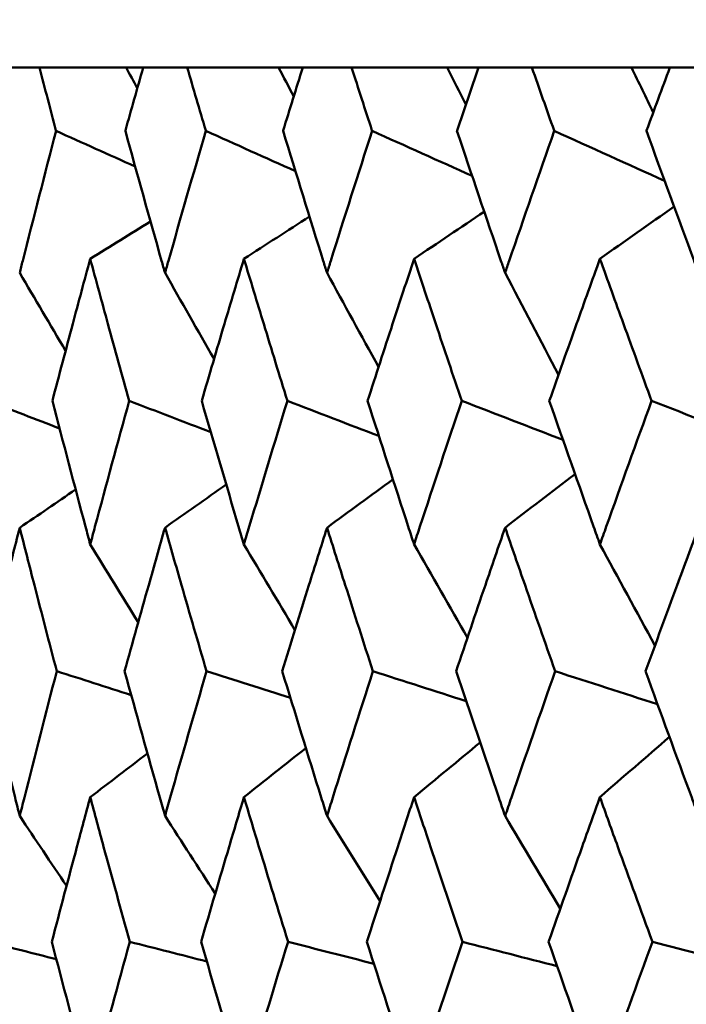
# Model space of a CAD drawing. Header units: millimetres. Extents: x 172 to 1631, y 500 to 2693.
# Tile 70 of 218: x 541.33 to 544.05, y 734.87 to 738.89. Entities that reach past the tile are written whole.
import ezdxf

# ---------------------------------------------------------------- set-up
doc = ezdxf.new("R2010")
doc.units = ezdxf.units.MM
doc.header["$LTSCALE"] = 10
doc.layers.add('Widoczne (ISO)', color=7, linetype='Continuous', lineweight=50)

msp = doc.modelspace()

# ---------------------------------------------------------------- linework, layer by layer
at = {"layer": 'Widoczne (ISO)'}
for p, q in [((541.407, 738.6986), (541.2464, 738.6986)), ((541.407, 738.6986), (541.7613, 738.6986)), ((541.7613, 738.6986), (541.8309, 738.6986)), ((542.0114, 738.6986), (541.8309, 738.6986)), ((542.0114, 738.6986), (542.385, 738.6986)), ((542.385, 738.6986), (542.484, 738.6986)), ((542.6838, 738.6986), (542.484, 738.6986)), ((542.6838, 738.6986), (543.0752, 738.6986)), ((543.0752, 738.6986), (543.2033, 738.6986)), ((543.4215, 738.6986), (543.2033, 738.6986)), ((543.4215, 738.6986), (543.8292, 738.6986)), ((543.8292, 738.6986), (543.9858, 738.6986)), ((544.2217, 738.6986), (543.9858, 738.6986))]:
    msp.add_line(p, q, dxfattribs=at)
msp.add_circle((559.2343, 768.6986), 50, dxfattribs=at)
for points, knots in [([(541.4748, 738.4393), (541.4747, 738.4399), (541.4745, 738.4404), (541.4518, 738.5268), (541.4293, 738.6127), (541.407, 738.6986)], [0.02951568, 0.02951568, 0.02951568, 0.02951568, 0.02969929, 0.02969929, 0.05939589, 0.05939589, 0.05939589, 0.05939589]), ([(541.8309, 738.6986), (541.8066, 738.6127), (541.7826, 738.5268), (541.7585, 738.4404), (541.7583, 738.4399), (541.7582, 738.4393)], [0, 0, 0, 0, 0.02969567, 0.02969567, 0.02988021, 0.02988021, 0.02988021, 0.02988021]), ([(542.0874, 738.4393), (542.0873, 738.4399), (542.0871, 738.4404), (542.0616, 738.5268), (542.0365, 738.6127), (542.0114, 738.6986)], [0.02951568, 0.02951568, 0.02951568, 0.02951568, 0.02969929, 0.02969929, 0.05939589, 0.05939589, 0.05939589, 0.05939589]), ([(542.484, 738.6986), (542.4572, 738.6127), (542.4304, 738.5268), (542.4037, 738.4404), (542.4035, 738.4399), (542.4034, 738.4393)], [0, 0, 0, 0, 0.02969567, 0.02969567, 0.02988021, 0.02988021, 0.02988021, 0.02988021]), ([(542.7677, 738.4393), (542.7675, 738.4399), (542.7673, 738.4404), (542.7392, 738.5268), (542.7115, 738.6127), (542.6838, 738.6986)], [0.02951568, 0.02951568, 0.02951568, 0.02951568, 0.02969929, 0.02969929, 0.05939589, 0.05939589, 0.05939589, 0.05939589]), ([(543.2033, 738.6986), (543.1739, 738.6127), (543.1446, 738.5268), (543.1153, 738.4404), (543.1151, 738.4399), (543.1149, 738.4393)], [0, 0, 0, 0, 0.02969567, 0.02969567, 0.02988021, 0.02988021, 0.02988021, 0.02988021]), ([(543.5129, 738.4393), (543.5127, 738.4399), (543.5125, 738.4404), (543.482, 738.5268), (543.4517, 738.6127), (543.4215, 738.6986)], [0.02951568, 0.02951568, 0.02951568, 0.02951568, 0.02969929, 0.02969929, 0.05939589, 0.05939589, 0.05939589, 0.05939589]), ([(543.9858, 738.6986), (543.954, 738.6127), (543.9223, 738.5268), (543.8905, 738.4404), (543.8903, 738.4399), (543.8901, 738.4393)], [0, 0, 0, 0, 0.02969567, 0.02969567, 0.02988021, 0.02988021, 0.02988021, 0.02988021]), ([(541.326, 737.8583), (541.3301, 737.8745), (541.3342, 737.8908), (541.3831, 738.0845), (541.4286, 738.2619), (541.4748, 738.4393)], [0.0853813, 0.0853813, 0.0853813, 0.0853813, 0.09097809, 0.09097809, 0.15214536, 0.15214536, 0.15214536, 0.15214536]), ([(541.7582, 738.4393), (541.807, 738.262), (541.8565, 738.0847), (541.9112, 737.891), (541.9158, 737.8746), (541.9205, 737.8583)], [0.0297954, 0.0297954, 0.0297954, 0.0297954, 0.09092493, 0.09092493, 0.09655955, 0.09655955, 0.09655955, 0.09655955]), ([(541.9205, 737.8583), (541.9251, 737.8745), (541.9297, 737.8908), (541.9847, 738.0845), (542.0357, 738.2619), (542.0874, 738.4393)], [0.0853813, 0.0853813, 0.0853813, 0.0853813, 0.09097809, 0.09097809, 0.15214536, 0.15214536, 0.15214536, 0.15214536]), ([(542.4034, 738.4393), (542.4576, 738.262), (542.5124, 738.0847), (542.573, 737.891), (542.5781, 737.8746), (542.5833, 737.8583)], [0.0297954, 0.0297954, 0.0297954, 0.0297954, 0.09092493, 0.09092493, 0.09655955, 0.09655955, 0.09655955, 0.09655955]), ([(542.5833, 737.8583), (542.5884, 737.8745), (542.5934, 737.8908), (542.6543, 738.0845), (542.7107, 738.2619), (542.7677, 738.4393)], [0.0853813, 0.0853813, 0.0853813, 0.0853813, 0.09097809, 0.09097809, 0.15214536, 0.15214536, 0.15214536, 0.15214536]), ([(543.1149, 738.4393), (543.1744, 738.262), (543.2344, 738.0847), (543.3006, 737.891), (543.3062, 737.8746), (543.3118, 737.8583)], [0.0297954, 0.0297954, 0.0297954, 0.0297954, 0.09092493, 0.09092493, 0.09655955, 0.09655955, 0.09655955, 0.09655955]), ([(543.3118, 737.8583), (543.3173, 737.8745), (543.3229, 737.8908), (543.3893, 738.0845), (543.4508, 738.2619), (543.5129, 738.4393)], [0.0853813, 0.0853813, 0.0853813, 0.0853813, 0.09097809, 0.09097809, 0.15214536, 0.15214536, 0.15214536, 0.15214536]), ([(543.8901, 738.4393), (543.9545, 738.262), (544.0195, 738.0847), (544.091, 737.891), (544.0971, 737.8746), (544.1031, 737.8583)], [0.0297954, 0.0297954, 0.0297954, 0.0297954, 0.09092493, 0.09092493, 0.09655955, 0.09655955, 0.09655955, 0.09655955]), ([(541.6145, 737.916), (541.5905, 737.8271), (541.5666, 737.7382), (541.515, 737.5444), (541.4873, 737.4396), (541.4598, 737.3347)], [0.03078053, 0.03078053, 0.03078053, 0.03078053, 0.06149921, 0.06149921, 0.09773041, 0.09773041, 0.09773041, 0.09773041]), ([(541.7741, 737.3347), (541.7449, 737.4395), (541.7159, 737.5444), (541.6628, 737.7382), (541.6386, 737.8271), (541.6145, 737.916)], [0.02528165, 0.02528165, 0.02528165, 0.02528165, 0.06150593, 0.06150593, 0.09223152, 0.09223152, 0.09223152, 0.09223152]), ([(542.2435, 737.916), (542.2167, 737.8271), (542.19, 737.7382), (542.1323, 737.5444), (542.1014, 737.4396), (542.0706, 737.3347)], [0.03078053, 0.03078053, 0.03078053, 0.03078053, 0.06149921, 0.06149921, 0.09773041, 0.09773041, 0.09773041, 0.09773041]), ([(542.421, 737.3347), (542.3886, 737.4395), (542.3564, 737.5444), (542.2973, 737.7382), (542.2703, 737.8271), (542.2435, 737.916)], [0.02528165, 0.02528165, 0.02528165, 0.02528165, 0.06150593, 0.06150593, 0.09223152, 0.09223152, 0.09223152, 0.09223152]), ([(542.9395, 737.916), (542.91, 737.8271), (542.8807, 737.7382), (542.8172, 737.5444), (542.7831, 737.4396), (542.7492, 737.3347)], [0.03078053, 0.03078053, 0.03078053, 0.03078053, 0.06149921, 0.06149921, 0.09773041, 0.09773041, 0.09773041, 0.09773041]), ([(543.1343, 737.3347), (543.0988, 737.4395), (543.0635, 737.5444), (542.9986, 737.7382), (542.969, 737.8271), (542.9395, 737.916)], [0.02528165, 0.02528165, 0.02528165, 0.02528165, 0.06150593, 0.06150593, 0.09223152, 0.09223152, 0.09223152, 0.09223152]), ([(543.6998, 737.916), (543.6678, 737.8271), (543.6359, 737.7382), (543.5668, 737.5444), (543.5297, 737.4396), (543.4927, 737.3347)], [0.03078053, 0.03078053, 0.03078053, 0.03078053, 0.06149921, 0.06149921, 0.09773041, 0.09773041, 0.09773041, 0.09773041]), ([(543.9111, 737.3347), (543.8726, 737.4395), (543.8344, 737.5444), (543.764, 737.7382), (543.7318, 737.8271), (543.6998, 737.916)], [0.02528165, 0.02528165, 0.02528165, 0.02528165, 0.06150593, 0.06150593, 0.09223152, 0.09223152, 0.09223152, 0.09223152]), ([(541.4598, 737.3347), (541.5043, 737.1632), (541.5494, 736.9916), (541.6016, 736.7958), (541.608, 736.7716), (541.6145, 736.7473)], [0.02983351, 0.02983351, 0.02983351, 0.02983351, 0.0889495, 0.0889495, 0.09731113, 0.09731113, 0.09731113, 0.09731113]), ([(541.6145, 736.7473), (541.621, 736.7715), (541.6275, 736.7956), (541.6801, 736.9914), (541.7268, 737.1631), (541.7741, 737.3347)], [0.0806421, 0.0806421, 0.0806421, 0.0806421, 0.08897282, 0.08897282, 0.14811965, 0.14811965, 0.14811965, 0.14811965]), ([(542.0706, 737.3347), (542.1204, 737.1632), (542.1708, 736.9916), (542.229, 736.7958), (542.2362, 736.7716), (542.2435, 736.7473)], [0.02983351, 0.02983351, 0.02983351, 0.02983351, 0.0889495, 0.0889495, 0.09731113, 0.09731113, 0.09731113, 0.09731113]), ([(542.2435, 736.7473), (542.2507, 736.7715), (542.2579, 736.7956), (542.3165, 736.9914), (542.3685, 737.1631), (542.421, 737.3347)], [0.0806421, 0.0806421, 0.0806421, 0.0806421, 0.08897282, 0.08897282, 0.14811965, 0.14811965, 0.14811965, 0.14811965]), ([(542.7492, 737.3347), (542.8041, 737.1632), (542.8596, 736.9916), (542.9236, 736.7958), (542.9315, 736.7716), (542.9395, 736.7473)], [0.02983351, 0.02983351, 0.02983351, 0.02983351, 0.0889495, 0.0889495, 0.09731113, 0.09731113, 0.09731113, 0.09731113]), ([(542.9395, 736.7473), (542.9474, 736.7715), (542.9553, 736.7956), (543.0197, 736.9914), (543.0767, 737.1631), (543.1343, 737.3347)], [0.0806421, 0.0806421, 0.0806421, 0.0806421, 0.08897282, 0.08897282, 0.14811965, 0.14811965, 0.14811965, 0.14811965]), ([(543.4927, 737.3347), (543.5526, 737.1632), (543.613, 736.9916), (543.6825, 736.7958), (543.6911, 736.7716), (543.6998, 736.7473)], [0.02983351, 0.02983351, 0.02983351, 0.02983351, 0.0889495, 0.0889495, 0.09731113, 0.09731113, 0.09731113, 0.09731113]), ([(543.6998, 736.7473), (543.7084, 736.7715), (543.717, 736.7956), (543.7869, 736.9914), (543.8487, 737.1631), (543.9111, 737.3347)], [0.0806421, 0.0806421, 0.0806421, 0.0806421, 0.08897282, 0.08897282, 0.14811965, 0.14811965, 0.14811965, 0.14811965]), ([(541.326, 736.8156), (541.3061, 736.7372), (541.2863, 736.6587), (541.2373, 736.4629), (541.2082, 736.3455), (541.1794, 736.2282)], [0.03448054, 0.03448054, 0.03448054, 0.03448054, 0.06157222, 0.06157222, 0.10209717, 0.10209717, 0.10209717, 0.10209717]), ([(541.4776, 736.2282), (541.4468, 736.3455), (541.4163, 736.4629), (541.366, 736.6587), (541.3459, 736.7372), (541.326, 736.8156)], [0.02104899, 0.02104899, 0.02104899, 0.02104899, 0.0615671, 0.0615671, 0.08866561, 0.08866561, 0.08866561, 0.08866561]), ([(541.9205, 736.8156), (541.8981, 736.7372), (541.8758, 736.6587), (541.8206, 736.4629), (541.7878, 736.3455), (541.7553, 736.2282)], [0.03448054, 0.03448054, 0.03448054, 0.03448054, 0.06157222, 0.06157222, 0.10209717, 0.10209717, 0.10209717, 0.10209717]), ([(542.0905, 736.2282), (542.0561, 736.3455), (542.0219, 736.4629), (541.9654, 736.6587), (541.9429, 736.7372), (541.9205, 736.8156)], [0.02104899, 0.02104899, 0.02104899, 0.02104899, 0.0615671, 0.0615671, 0.08866561, 0.08866561, 0.08866561, 0.08866561]), ([(542.5833, 736.8156), (542.5585, 736.7372), (542.5338, 736.6587), (542.4726, 736.4629), (542.4362, 736.3455), (542.4001, 736.2282)], [0.03448054, 0.03448054, 0.03448054, 0.03448054, 0.06157222, 0.06157222, 0.10209717, 0.10209717, 0.10209717, 0.10209717]), ([(542.7711, 736.2282), (542.7331, 736.3455), (542.6954, 736.4629), (542.633, 736.6587), (542.6081, 736.7372), (542.5833, 736.8156)], [0.02104899, 0.02104899, 0.02104899, 0.02104899, 0.0615671, 0.0615671, 0.08866561, 0.08866561, 0.08866561, 0.08866561]), ([(543.3118, 736.8156), (543.2847, 736.7372), (543.2578, 736.6587), (543.1908, 736.4629), (543.151, 736.3455), (543.1114, 736.2282)], [0.03448054, 0.03448054, 0.03448054, 0.03448054, 0.06157222, 0.06157222, 0.10209717, 0.10209717, 0.10209717, 0.10209717]), ([(543.5166, 736.2282), (543.4753, 736.3455), (543.4342, 736.4629), (543.3661, 736.6587), (543.3389, 736.7372), (543.3118, 736.8156)], [0.02104899, 0.02104899, 0.02104899, 0.02104899, 0.0615671, 0.0615671, 0.08866561, 0.08866561, 0.08866561, 0.08866561]), ([(544.1031, 736.8156), (544.0739, 736.7372), (544.0447, 736.6587), (543.9723, 736.4629), (543.9292, 736.3455), (543.8863, 736.2282)], [0.03448054, 0.03448054, 0.03448054, 0.03448054, 0.06157222, 0.06157222, 0.10209717, 0.10209717, 0.10209717, 0.10209717]), ([(541.1794, 736.2282), (541.2213, 736.056), (541.2638, 735.8838), (541.3133, 735.6863), (541.3196, 735.6611), (541.326, 735.6359)], [0.02530969, 0.02530969, 0.02530969, 0.02530969, 0.08465152, 0.08465152, 0.09334823, 0.09334823, 0.09334823, 0.09334823]), ([(541.326, 735.6359), (541.3323, 735.661), (541.3387, 735.6862), (541.3886, 735.8836), (541.4328, 736.0559), (541.4776, 736.2282)], [0.07597559, 0.07597559, 0.07597559, 0.07597559, 0.08464777, 0.08464777, 0.14401425, 0.14401425, 0.14401425, 0.14401425]), ([(541.7553, 736.2282), (541.8026, 736.056), (541.8505, 735.8838), (541.9062, 735.6863), (541.9133, 735.6611), (541.9205, 735.6359)], [0.02530969, 0.02530969, 0.02530969, 0.02530969, 0.08465152, 0.08465152, 0.09334823, 0.09334823, 0.09334823, 0.09334823]), ([(541.9205, 735.6359), (541.9276, 735.661), (541.9347, 735.6862), (541.9908, 735.8836), (542.0403, 736.0559), (542.0905, 736.2282)], [0.07597559, 0.07597559, 0.07597559, 0.07597559, 0.08464777, 0.08464777, 0.14401425, 0.14401425, 0.14401425, 0.14401425]), ([(542.4001, 736.2282), (542.4527, 736.056), (542.5058, 735.8838), (542.5675, 735.6863), (542.5754, 735.6611), (542.5833, 735.6359)], [0.02530969, 0.02530969, 0.02530969, 0.02530969, 0.08465152, 0.08465152, 0.09334823, 0.09334823, 0.09334823, 0.09334823]), ([(542.5833, 735.6359), (542.5911, 735.661), (542.599, 735.6862), (542.6611, 735.8836), (542.7158, 736.0559), (542.7711, 736.2282)], [0.07597559, 0.07597559, 0.07597559, 0.07597559, 0.08464777, 0.08464777, 0.14401425, 0.14401425, 0.14401425, 0.14401425]), ([(543.1114, 736.2282), (543.169, 736.056), (543.2272, 735.8838), (543.2945, 735.6863), (543.3031, 735.6611), (543.3118, 735.6359)], [0.02530969, 0.02530969, 0.02530969, 0.02530969, 0.08465152, 0.08465152, 0.09334823, 0.09334823, 0.09334823, 0.09334823]), ([(543.3118, 735.6359), (543.3204, 735.661), (543.329, 735.6862), (543.3967, 735.8836), (543.4564, 736.0559), (543.5166, 736.2282)], [0.07597559, 0.07597559, 0.07597559, 0.07597559, 0.08464777, 0.08464777, 0.14401425, 0.14401425, 0.14401425, 0.14401425]), ([(543.8863, 736.2282), (543.9487, 736.056), (544.0117, 735.8838), (544.0845, 735.6863), (544.0938, 735.6611), (544.1031, 735.6359)], [0.02530969, 0.02530969, 0.02530969, 0.02530969, 0.08465152, 0.08465152, 0.09334823, 0.09334823, 0.09334823, 0.09334823]), ([(541.6145, 735.7129), (541.5963, 735.6452), (541.5782, 735.5776), (541.5256, 735.3802), (541.4914, 735.2504), (541.4576, 735.1207)], [0.03825175, 0.03825175, 0.03825175, 0.03825175, 0.06160817, 0.06160817, 0.10638617, 0.10638617, 0.10638617, 0.10638617]), ([(541.7765, 735.1207), (541.7405, 735.2504), (541.7048, 735.3801), (541.6511, 735.5775), (541.6328, 735.6452), (541.6145, 735.7129)], [0.01681985, 0.01681985, 0.01681985, 0.01681985, 0.06159108, 0.06159108, 0.08495433, 0.08495433, 0.08495433, 0.08495433]), ([(542.2435, 735.7129), (542.2232, 735.6452), (542.2029, 735.5776), (542.1442, 735.3802), (542.106, 735.2504), (542.0681, 735.1207)], [0.03825175, 0.03825175, 0.03825175, 0.03825175, 0.06160817, 0.06160817, 0.10638617, 0.10638617, 0.10638617, 0.10638617]), ([(542.4237, 735.1207), (542.3837, 735.2504), (542.344, 735.3801), (542.2842, 735.5775), (542.2638, 735.6452), (542.2435, 735.7129)], [0.01681985, 0.01681985, 0.01681985, 0.01681985, 0.06159108, 0.06159108, 0.08495433, 0.08495433, 0.08495433, 0.08495433]), ([(542.9395, 735.7129), (542.9171, 735.6452), (542.8949, 735.5776), (542.8303, 735.3802), (542.7882, 735.2504), (542.7464, 735.1207)], [0.03825175, 0.03825175, 0.03825175, 0.03825175, 0.06160817, 0.06160817, 0.10638617, 0.10638617, 0.10638617, 0.10638617]), ([(543.1372, 735.1207), (543.0934, 735.2504), (543.0499, 735.3801), (542.9843, 735.5775), (542.9618, 735.6452), (542.9395, 735.7129)], [0.01681985, 0.01681985, 0.01681985, 0.01681985, 0.06159108, 0.06159108, 0.08495433, 0.08495433, 0.08495433, 0.08495433]), ([(543.6998, 735.7129), (543.6755, 735.6452), (543.6514, 735.5776), (543.5811, 735.3802), (543.5352, 735.2504), (543.4897, 735.1207)], [0.03825175, 0.03825175, 0.03825175, 0.03825175, 0.06160817, 0.06160817, 0.10638617, 0.10638617, 0.10638617, 0.10638617]), ([(543.9143, 735.1207), (543.8668, 735.2504), (543.8197, 735.3801), (543.7484, 735.5775), (543.7241, 735.6452), (543.6998, 735.7129)], [0.01681985, 0.01681985, 0.01681985, 0.01681985, 0.06159108, 0.06159108, 0.08495433, 0.08495433, 0.08495433, 0.08495433]), ([(541.4576, 735.1207), (541.5024, 734.9477), (541.5479, 734.7747), (541.6008, 734.5761), (541.6077, 734.5505), (541.6145, 734.5249)], [0.02053386, 0.02053386, 0.02053386, 0.02053386, 0.08016461, 0.08016461, 0.08898694, 0.08898694, 0.08898694, 0.08898694]), ([(541.6145, 734.5249), (541.6214, 734.5504), (541.6282, 734.576), (541.6816, 734.7746), (541.7287, 734.9476), (541.7765, 735.1207)], [0.07138254, 0.07138254, 0.07138254, 0.07138254, 0.08018544, 0.08018544, 0.13983561, 0.13983561, 0.13983561, 0.13983561]), ([(542.0681, 735.1207), (542.1183, 734.9477), (542.1691, 734.7747), (542.2282, 734.5761), (542.2358, 734.5505), (542.2435, 734.5249)], [0.02053386, 0.02053386, 0.02053386, 0.02053386, 0.08016461, 0.08016461, 0.08898694, 0.08898694, 0.08898694, 0.08898694]), ([(542.2435, 734.5249), (542.2511, 734.5504), (542.2587, 734.576), (542.3182, 734.7746), (542.3706, 734.9476), (542.4237, 735.1207)], [0.07138254, 0.07138254, 0.07138254, 0.07138254, 0.08018544, 0.08018544, 0.13983561, 0.13983561, 0.13983561, 0.13983561]), ([(542.7464, 735.1207), (542.8018, 734.9477), (542.8577, 734.7747), (542.9227, 734.5761), (542.9311, 734.5505), (542.9395, 734.5249)], [0.02053386, 0.02053386, 0.02053386, 0.02053386, 0.08016461, 0.08016461, 0.08898694, 0.08898694, 0.08898694, 0.08898694]), ([(542.9395, 734.5249), (542.9479, 734.5504), (542.9562, 734.576), (543.0216, 734.7746), (543.0791, 734.9476), (543.1372, 735.1207)], [0.07138254, 0.07138254, 0.07138254, 0.07138254, 0.08018544, 0.08018544, 0.13983561, 0.13983561, 0.13983561, 0.13983561]), ([(543.4897, 735.1207), (543.5501, 734.9477), (543.611, 734.7747), (543.6816, 734.5761), (543.6907, 734.5505), (543.6998, 734.5249)], [0.02053386, 0.02053386, 0.02053386, 0.02053386, 0.08016461, 0.08016461, 0.08898694, 0.08898694, 0.08898694, 0.08898694]), ([(543.6998, 734.5249), (543.7089, 734.5504), (543.718, 734.576), (543.789, 734.7746), (543.8513, 734.9476), (543.9143, 735.1207)], [0.07138254, 0.07138254, 0.07138254, 0.07138254, 0.08018544, 0.08018544, 0.13983561, 0.13983561, 0.13983561, 0.13983561])]:
    msp.add_open_spline(points, degree=3, knots=knots, dxfattribs=at)
for points in [[(541.7613, 738.6986), (541.7766, 738.6706), (541.7919, 738.6426), (541.8072, 738.6146)], [(542.385, 738.6986), (542.4057, 738.6593), (542.4265, 738.62), (542.4472, 738.5807)], [(543.0752, 738.6986), (543.1007, 738.6482), (543.1262, 738.5979), (543.1517, 738.5475)], [(543.8292, 738.6986), (543.8587, 738.6373), (543.8883, 738.5761), (543.9179, 738.5148)], [(541.7984, 738.2939), (541.6905, 738.3423), (541.5827, 738.3908), (541.4748, 738.4393)], [(542.4538, 738.2749), (542.3317, 738.3297), (542.2095, 738.3845), (542.0874, 738.4393)], [(543.1768, 738.2553), (543.0404, 738.3166), (542.9041, 738.378), (542.7677, 738.4393)], [(543.9646, 738.2349), (543.814, 738.3031), (543.6635, 738.3712), (543.5129, 738.4393)], [(543.6998, 737.916), (543.8009, 737.9873), (543.902, 738.0586), (544.0031, 738.1298)], [(542.2435, 737.916), (542.3328, 737.9736), (542.4221, 738.0312), (542.5114, 738.0887)], [(542.9395, 737.916), (543.0351, 737.9803), (543.1307, 738.0446), (543.2264, 738.1088)], [(541.6145, 737.916), (541.6967, 737.9671), (541.7788, 738.0182), (541.861, 738.0692)], [(541.326, 737.8583), (541.3884, 737.7519), (541.451, 737.6457), (541.5138, 737.5396)], [(541.9205, 737.8583), (541.9871, 737.7408), (542.054, 737.6234), (542.1211, 737.5062)], [(542.5833, 737.8583), (542.6533, 737.7299), (542.7237, 737.6016), (542.7942, 737.4735)], [(543.3118, 737.8583), (543.3844, 737.7191), (543.4573, 737.5802), (543.5304, 737.4414)], [(541.4892, 737.2217), (541.3915, 737.2594), (541.2938, 737.297), (541.1961, 737.3347)], [(542.108, 737.2064), (541.9967, 737.2492), (541.8854, 737.2919), (541.7741, 737.3347)], [(542.7954, 737.1908), (542.6706, 737.2388), (542.5458, 737.2867), (542.421, 737.3347)], [(543.5487, 737.1746), (543.4106, 737.228), (543.2724, 737.2813), (543.1343, 737.3347)], [(544.3652, 737.1578), (544.2138, 737.2168), (544.0625, 737.2757), (543.9111, 737.3347)], [(543.3118, 736.8156), (543.4071, 736.8887), (543.5025, 736.9618), (543.5979, 737.0348)], [(541.9205, 736.8156), (542.0039, 736.8745), (542.0874, 736.9333), (542.1709, 736.9921)], [(542.5833, 736.8156), (542.6731, 736.8815), (542.7629, 736.9473), (542.8528, 737.0131)], [(541.326, 736.8156), (541.4023, 736.8676), (541.4786, 736.9196), (541.5549, 736.9716)], [(541.6145, 736.7473), (541.6799, 736.641), (541.7454, 736.5348), (541.8111, 736.4288)], [(542.2435, 736.7473), (542.3129, 736.6303), (542.3824, 736.5135), (542.4522, 736.3968)], [(542.9395, 736.7473), (543.012, 736.6198), (543.0848, 736.4924), (543.1577, 736.3652)], [(543.6998, 736.7473), (543.7746, 736.6093), (543.8497, 736.4715), (543.925, 736.3339)], [(541.7821, 736.1308), (541.6806, 736.1633), (541.5791, 736.1957), (541.4776, 736.2282)], [(542.4337, 736.1186), (542.3193, 736.1551), (542.2049, 736.1916), (542.0905, 736.2282)], [(543.1524, 736.106), (543.0253, 736.1467), (542.8982, 736.1874), (542.7711, 736.2282)], [(543.9354, 736.0931), (543.7958, 736.1381), (543.6562, 736.1831), (543.5166, 736.2282)], [(542.9395, 735.7129), (543.0295, 735.7874), (543.1195, 735.8618), (543.2096, 735.9361)], [(543.6998, 735.7129), (543.7945, 735.7951), (543.8893, 735.8773), (543.9842, 735.9594)], [(542.2435, 735.7129), (542.3279, 735.7799), (542.4123, 735.8468), (542.4968, 735.9137)], [(541.6145, 735.7129), (541.6925, 735.7725), (541.7705, 735.8322), (541.8485, 735.8917)], [(541.326, 735.6359), (541.3897, 735.5403), (541.4536, 735.4448), (541.5176, 735.3495)], [(541.9205, 735.6359), (541.9888, 735.5298), (542.0574, 735.4239), (542.126, 735.3182)], [(542.5833, 735.6359), (542.6554, 735.5195), (542.7277, 735.4034), (542.8002, 735.2873)], [(543.3118, 735.6359), (543.3868, 735.5093), (543.4621, 735.3829), (543.5376, 735.2567)], [(541.476, 735.0497), (541.3834, 735.0734), (541.2908, 735.097), (541.1982, 735.1207)], [(542.0915, 735.0404), (541.9865, 735.0672), (541.8815, 735.0939), (541.7765, 735.1207)], [(542.7752, 735.031), (542.658, 735.0609), (542.5408, 735.0908), (542.4237, 735.1207)], [(543.5245, 735.0213), (543.3954, 735.0544), (543.2663, 735.0876), (543.1372, 735.1207)], [(544.3364, 735.0113), (544.1957, 735.0478), (544.055, 735.0842), (543.9143, 735.1207)]]:
    msp.add_open_spline(points, degree=3, dxfattribs=at)

doc.saveas('drawing.dxf')
